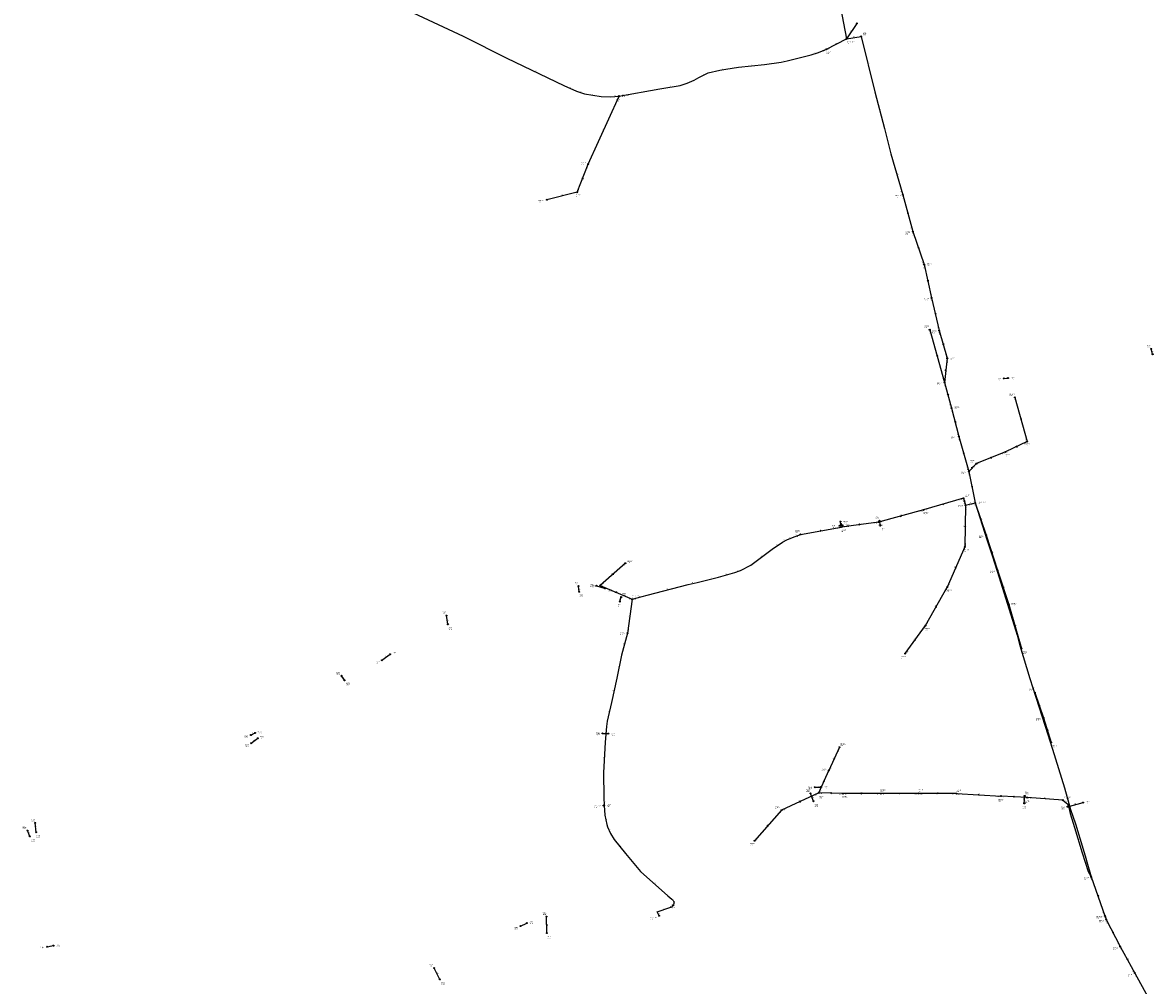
# Model space of a CAD drawing. Header units: metres. Extents: x 179992 to 198392, y 351761 to 369438.
# Tile 160 of 194: x 190141 to 191960, y 364565 to 366114. Entities that reach past the tile are written whole.
import ezdxf

# ---------------------------------------------------------------- set-up
doc = ezdxf.new("R2010")
doc.units = ezdxf.units.M

msp = doc.modelspace()

# ---------------------------------------------------------------- linework, layer by layer
at = {"layer": 'B-WE-RI-DRAINAGE-DRAIN_BETON', "linetype": 'Continuous'}
msp.add_lwpolyline([(190941.732, 364660.619), (190951.939, 364665.551)], dxfattribs=at)
at = {"layer": 'B-WE-RI-DRAINAGE-DRAIN_BETON_300', "linetype": 'Continuous'}
for points in [[(191719.285, 365541.569), (191726.074, 365542.119)], [(191036.379, 365198.314), (191035.205, 365207.488)], [(191064.122, 365207.928), (191077.921, 365203.671)], [(191101.48, 365182.681), (191104.049, 365189.947)], [(190508.15, 364967.991), (190514.916, 364971.431)], [(190508.609, 364954.803), (190519.277, 364962.811)], [(191074.031, 364970.517), (191082.976, 364970.173)], [(190162.734, 364811.556), (190161.358, 364826.578)]]:
    msp.add_lwpolyline(points, dxfattribs=at)
at = {"layer": 'B-WE-RI-DRAINAGE-DRAIN_BETON_500', "linetype": 'Continuous'}
for points in [[(190825.185, 365146.019), (190822.662, 365160.009)], [(190719.008, 365088.283), (190732.219, 365097.824)], [(190658.763, 365055.945), (190653.717, 365063.399)], [(191415.14, 364883.977), (191425.258, 364884.366)], [(191413.42, 364861.386), (191408.604, 364874.115)], [(191752.336, 364858.099), (191752.909, 364870.026)], [(190152.757, 364804.789), (190148.629, 364814.308)], [(190984.393, 364649.496), (190983.475, 364675.986)], [(190180.458, 364627.448), (190190.612, 364629.215)], [(190812.336, 364574.917), (190803.047, 364593.15)]]:
    msp.add_lwpolyline(points, dxfattribs=at)
at = {"layer": 'B-WE-RI-DRAINAGE-DRAIN_BETON_700', "linetype": 'Continuous'}
msp.add_lwpolyline([(191822.054, 364852.757), (191846.825, 364859.293)], dxfattribs=at)
at = {"layer": 'B-WE-RI-DRAINAGE-DRAIN_PVC_200', "linetype": 'Continuous'}
for points in [[(191958.763, 365580.446), (191956.469, 365588.932)], [(191520.866, 365305.179), (191519.489, 365312.633)]]:
    msp.add_lwpolyline(points, dxfattribs=at)
at = {"layer": 'B-WE-RI-DRAINAGE-DRAIN_PVC_315', "linetype": 'Continuous'}
msp.add_lwpolyline([(191454.799, 365304.517), (191459.75, 365305.22)], dxfattribs=at)
at = {"layer": 'B-WE-RI-DRAINAGE-RIOOLPUT_INSPECTIEPUT'}
for centre in [(191956.47, 365588.93), (191958.76, 365580.45), (191719.29, 365541.57), (191726.07, 365542.12), (191519.49, 365312.63), (191520.87, 365305.18), (191064.12, 365207.93), (191035.2, 365207.49), (191036.38, 365198.31), (191077.92, 365203.67), (191104.05, 365189.95), (191101.48, 365182.68), (190822.66, 365160.01), (190825.18, 365146.02), (190719.01, 365088.28), (190732.22, 365097.82), (190653.72, 365063.4), (190658.76, 365055.95), (190514.92, 364971.43), (190508.15, 364967.99), (190508.61, 364954.8), (190519.28, 364962.81), (191074.03, 364970.52), (191082.98, 364970.17), (191415.14, 364883.98), (191425.26, 364884.37), (191408.6, 364874.11), (191752.91, 364870.03), (191413.42, 364861.39), (191752.34, 364858.1), (191822.05, 364852.76), (191846.83, 364859.29), (190161.36, 364826.58), (190148.63, 364814.31), (190162.73, 364811.56), (190152.76, 364804.79), (190951.94, 364665.55), (190983.48, 364675.99), (190941.73, 364660.62), (190984.39, 364649.5), (190180.46, 364627.45), (190190.61, 364629.22), (190803.05, 364593.15), (190812.34, 364574.92)]:
    msp.add_circle(centre, 0.8, dxfattribs=at)
at = {"layer": 'B-WE-RI-PERSLEIDING-POMPPUT'}
for centre in [(191814.25, 364863.29), (191075.55, 364854.62), (191164.72, 364677.4)]:
    msp.add_circle(centre, 0.8, dxfattribs=at)
at = {"layer": 'B-WE-RI-PERSLEIDING-RIOOLPUT_INSPECTIEPUT'}
for centre in [(191489.96, 366091.5), (191433.99, 366070.83), (191100.19, 365995.53), (191557.11, 365836.76), (191113.97, 365131.7), (191076.69, 364854.8), (191860.07, 364739.79), (191187.23, 364693.92)]:
    msp.add_circle(centre, 0.8, dxfattribs=at)
at = {"layer": 'B-WE-RI-PERSLEIDING_PE_110', "linetype": 'Continuous'}
msp.add_lwpolyline([(191457.6, 365302.39), (191456.424, 365311.344)], dxfattribs=at)
at = {"layer": 'B-WE-RI-PERSLEIDING_PP_75', "linetype": 'Continuous'}
for points in [[(190729.1, 366148.04), (190849.706, 366091.692), (190919.856, 366056.446), (191011.565, 366012.645), (191031.754, 366003.405), (191044.758, 365998.957), (191071.449, 365994.85), (191087.19, 365994.508), (191100.19, 365995.53)], [(191100.19, 365995.53), (191165.895, 366007.169), (191198.745, 366012.645), (191210.038, 366016.409), (191220.988, 366021.199), (191228.516, 366025.306), (191243.573, 366032.834), (191262.394, 366037.283), (191271.975, 366038.651), (191292.507, 366042.073), (191334.597, 366046.18), (191360.946, 366049.944), (191370.87, 366051.997), (191409.538, 366061.921), (191421.514, 366065.685), (191433.99, 366070.83)], [(191100.722, 365995.276), (191100.19, 365995.53)], [(191121.66, 365186.21), (191145.577, 365192.828), (191211.621, 365209.938), (191226.019, 365213.454), (191241.049, 365217.124), (191260.212, 365221.915), (191286.904, 365229.101), (191295.801, 365232.523), (191312.568, 365241.078), (191346.788, 365267.085), (191363.213, 365278.377), (191370.057, 365282.141), (191379.296, 365285.906), (191392.35, 365290.55)], [(191113.97, 365131.7), (191104.602, 365096.368), (191096.903, 365059.219), (191088.048, 365020.337), (191081.504, 364990.117), (191080.349, 364981.84), (191078.232, 364956.624), (191075.344, 364906.963), (191075.922, 364867.312), (191076.69, 364854.8)], [(191814.25, 364863.29), (191822.031, 364857.316), (191824.148, 364852.696), (191824.148, 364851.541), (191826.265, 364841.532), (191833.195, 364819.011), (191845.321, 364778.397), (191854.946, 364748.562), (191860.07, 364739.79)], [(191075.55, 364854.62), (191076.69, 364854.8)], [(191076.69, 364854.8), (191077.412, 364838.94), (191080.579, 364824.16), (191081.675, 364820.493), (191086.764, 364809.341), (191092.719, 364800.137), (191110.584, 364777.4), (191135.054, 364748.491), (191179.121, 364709.513), (191185.292, 364704.208), (191187.458, 364701.609), (191188.324, 364699.444), (191188.649, 364698.361), (191188.649, 364697.062), (191188.216, 364695.113), (191187.783, 364694.247), (191187.23, 364693.92)], [(191164.72, 364677.4), (191161.905, 364683.744), (191182.152, 364690.457), (191185.184, 364691.865), (191187.23, 364693.92)]]:
    msp.add_lwpolyline(points, dxfattribs=at)
at = {"layer": 'B-WE-RI-PERSLEIDING_PP_90', "linetype": 'Continuous'}
for points in [[(191466.25, 366087.5), (191489.96, 366091.5)], [(191489.96, 366091.5), (191511.863, 366002.532), (191527.376, 365943.675), (191537.87, 365902.611), (191557.11, 365836.76)], [(191673.44, 365341.3), (191692.681, 365280.59), (191701.15, 365254.989), (191712.122, 365221.112), (191738.3, 365137.381), (191740.995, 365128.527), (191745.229, 365111.973), (191761.398, 365058.655), (191770.83, 365028.82), (191786.036, 364982.046), (191797.778, 364945.474), (191816.834, 364882.916), (191826.458, 364848.269), (191834.542, 364824.978), (191850.133, 364773.777), (191853.791, 364760.111), (191860.07, 364739.79)]]:
    msp.add_lwpolyline(points, dxfattribs=at)
at = {"layer": 'B-WE-RI-PERSLEIDING_STROMINGSRICHTING'}
msp.add_lwpolyline([(191457.58, 365308.52), (191457.01, 365306.87), (191456.04, 365308.31)], dxfattribs=at)
at = {"layer": 'B-WE-RI-RIOOLPUT_INSPECTIEPUT'}
for centre in [(191454.8, 365304.52), (191456.42, 365311.34), (191459.75, 365305.22)]:
    msp.add_circle(centre, 0.8, dxfattribs=at)
at = {"layer": 'B-WE-RI-VWA-POMPPUT'}
for centre in [(191466.25, 366087.5), (191100.72, 365995.28), (191673.44, 365341.3), (191121.66, 365186.21)]:
    msp.add_circle(centre, 0.8, dxfattribs=at)
at = {"layer": 'B-WE-RI-VWA-RIOOLLEIDING', "linetype": 'Continuous'}
for points in [[(191454.29, 366149.21), (191466.25, 366087.5)], [(191482.85, 366112.33), (191466.25, 366087.5)], [(191433.99, 366070.83), (191466.25, 366087.5)], [(191050.9, 365886.08), (191100.722, 365995.276)], [(191033.05, 365840.9), (191050.9, 365886.08)], [(191033.05, 365840.9), (190984.28, 365828.77)], [(191557.11, 365836.76), (191572.87, 365777.69)], [(191572.87, 365777.69), (191591.1, 365724.43)], [(191591.1, 365724.43), (191603, 365671)], [(191603, 365671), (191615.42, 365618.42)], [(191600.09, 365619.76), (191623.7, 365535.03)], [(191615.42, 365618.42), (191628.29, 365573.81)], [(191628.29, 365573.81), (191623.7, 365535.03)], [(191623.7, 365535.03), (191635.43, 365493.86)], [(191737.24, 365510.81), (191756.92, 365439.9)], [(191635.43, 365493.86), (191646.76, 365448.2)], [(191646.76, 365448.2), (191662.92, 365391.98)], [(191756.92, 365439.9), (191722.28, 365423.37)], [(191722.28, 365423.37), (191675.19, 365404.39)], [(191662.92, 365391.98), (191675.19, 365404.39)], [(191662.92, 365391.98), (191673.44, 365341.3)], [(191654.31, 365348.78), (191590.38, 365329.91)], [(191654.31, 365348.78), (191657.73, 365337.47)], [(191657.73, 365337.47), (191656.42, 365270.52)], [(191657.73, 365337.47), (191673.44, 365341.3)], [(191673.44, 365341.3), (191691.15, 365289.43)], [(191590.38, 365329.91), (191517.75, 365310.35)], [(191392.35, 365290.55), (191457.6, 365302.39)], [(191517.75, 365310.35), (191457.6, 365302.39)], [(191691.15, 365289.43), (191709, 365233)], [(191656.42, 365270.52), (191628.16, 365205.65)], [(191110.55, 365244.17), (191070.01, 365208.41)], [(191709, 365233), (191727.43, 365177.91)], [(191070.01, 365208.41), (191121.66, 365186.21)], [(191593.3, 365144.06), (191628.16, 365205.65)], [(191121.66, 365186.21), (191113.97, 365131.7)], [(191727.43, 365177.91), (191748, 365107)], [(191560.71, 365098.88), (191593.3, 365144.06)], [(191769.22, 365036.35), (191782.96, 364995.75)], [(191782.96, 364995.75), (191795.3, 364956.1)], [(191454.83, 364948.23), (191438, 364911)], [(191421.57, 364874.85), (191438, 364911)], [(191421.57, 364874.85), (191361.59, 364846.99)], [(191460.24, 364873.69), (191421.57, 364874.85)], [(191521.3, 364873.83), (191460.24, 364873.69)], [(191582.01, 364874.1), (191521.3, 364873.83)], [(191643.06, 364873.74), (191582.01, 364874.1)], [(191643.06, 364873.74), (191714.84, 364869.68)], [(191756.93, 364867.44), (191714.84, 364869.68)], [(191814.25, 364863.29), (191756.93, 364867.44)], [(191361.59, 364846.99), (191318.33, 364797.93)], [(191860.07, 364739.79), (191881.819, 364677.359)], [(191881.819, 364677.359), (191883.93, 364671.3)], [(191883.93, 364671.3), (191906.57, 364627.72)], [(191906.57, 364627.72), (191930.17, 364585.2)], [(191930.17, 364585.2), (191957.01, 364536.06)]]:
    msp.add_lwpolyline(points, dxfattribs=at)
at = {"layer": 'B-WE-RI-VWA-RIOOLPUT_INSPECTIEPUT'}
for centre in [(191482.85, 366112.33), (191050.9, 365886.08), (190984.28, 365828.77), (191033.05, 365840.9), (191572.87, 365777.69), (191591.1, 365724.43), (191603, 365671), (191600.09, 365619.76), (191615.42, 365618.42), (191628.29, 365573.81), (191623.7, 365535.03), (191737.24, 365510.81), (191635.43, 365493.86), (191646.76, 365448.2), (191756.92, 365439.9), (191722.28, 365423.37), (191662.92, 365391.98), (191675.19, 365404.39), (191654.31, 365348.78), (191657.73, 365337.47), (191590.38, 365329.91), (191457.6, 365302.39), (191517.75, 365310.35), (191392.35, 365290.55), (191691.15, 365289.43), (191656.42, 365270.52), (191110.55, 365244.17), (191709, 365233), (191070.01, 365208.41), (191628.16, 365205.65), (191727.43, 365177.91), (191593.3, 365144.06), (191560.71, 365098.88), (191748, 365107), (191769.22, 365036.35), (191782.96, 364995.75), (191795.3, 364956.1), (191454.83, 364948.23), (191438, 364911), (191421.57, 364874.85), (191460.24, 364873.69), (191521.3, 364873.83), (191582.01, 364874.1), (191643.06, 364873.74), (191714.84, 364869.68), (191756.93, 364867.44), (191361.59, 364846.99), (191318.33, 364797.93), (191881.82, 364677.36), (191883.93, 364671.3), (191906.57, 364627.72), (191930.17, 364585.2)]:
    msp.add_circle(centre, 0.8, dxfattribs=at)
at = {"layer": 'B-WE-RI-VWA_STROMINGSRICHTING'}
for points in [[(191040.78, 365862.42), (191041.97, 365863.49), (191042.12, 365861.89)], [(191566.06, 365806.02), (191564.99, 365807.22), (191564.67, 365805.65)], [(191582.2, 365752.66), (191581.98, 365751.06), (191580.84, 365752.19)], [(191597.44, 365699.28), (191597.05, 365697.71), (191596.03, 365698.96)], [(191609.58, 365646.28), (191609.21, 365644.71), (191608.18, 365645.95)], [(191622.15, 365597.7), (191621.86, 365596.11), (191620.76, 365597.3)], [(191612.2, 365578.98), (191611.9, 365577.4), (191610.81, 365578.59)], [(191625.45, 365555.93), (191625.99, 365554.42), (191626.88, 365555.77)], [(191629.86, 365516.03), (191629.57, 365514.45), (191628.48, 365515.63)], [(191641.45, 365472.6), (191641.1, 365471.03), (191640.05, 365472.25)], [(191747.39, 365476.94), (191747.08, 365475.35), (191746, 365476.55)], [(191740.59, 365432.9), (191739.6, 365431.64), (191741.21, 365431.61)], [(191655.13, 365421.67), (191654.84, 365420.09), (191653.75, 365421.28)], [(191699.8, 365415.09), (191698.73, 365413.88), (191700.34, 365413.75)], [(191667.53, 365397.67), (191669.05, 365398.18), (191668.55, 365396.65)], [(191668.59, 365368.2), (191668.18, 365366.64), (191667.18, 365367.9)], [(191620.76, 365339.63), (191622.35, 365339.34), (191621.17, 365338.25)], [(191656.29, 365344.71), (191656.02, 365343.12), (191654.91, 365344.29)], [(191552.49, 365320.45), (191554.07, 365320.13), (191552.86, 365319.06)], [(191486.15, 365306.89), (191487.67, 365306.37), (191486.34, 365305.47)], [(191656.33, 365302.57), (191657.08, 365303.99), (191657.77, 365302.54)], [(191423.43, 365296.92), (191424.98, 365296.47), (191423.69, 365295.5)], [(191700.33, 365262.81), (191700.08, 365261.21), (191698.95, 365262.37)], [(191090.88, 365227.78), (191090.28, 365226.29), (191091.84, 365226.7)], [(191641.05, 365237.05), (191642.29, 365238.09), (191642.37, 365236.48)], [(191094.8, 365198.54), (191095.84, 365197.31), (191094.23, 365197.22)], [(191719.35, 365204.32), (191718.21, 365205.45), (191717.99, 365203.86)], [(191609.39, 365173.96), (191610.73, 365174.85), (191610.65, 365173.25)], [(191738.01, 365144.04), (191737.71, 365142.45), (191736.62, 365143.64)], [(191575.58, 365120.72), (191577.01, 365121.47), (191576.75, 365119.88)], [(191777.23, 365014.92), (191776.09, 365016.05), (191775.87, 365014.46)], [(191790.25, 364974.76), (191789.13, 364975.92), (191788.87, 364974.34)], [(191446.35, 364931.22), (191446.41, 364929.61), (191447.66, 364930.63)], [(191429.73, 364894.53), (191429.79, 364892.92), (191431.04, 364893.94)], [(191442.37, 364874.95), (191440.9, 364874.27), (191442.32, 364873.51)], [(191489.33, 364874.48), (191490.77, 364873.76), (191489.33, 364873.04)], [(191550.21, 364874.68), (191551.65, 364873.96), (191550.22, 364873.24)], [(191611.1, 364874.65), (191612.54, 364873.92), (191611.09, 364873.21)], [(191677.55, 364872.51), (191678.95, 364871.71), (191677.47, 364871.07)], [(191734.49, 364869.36), (191735.89, 364868.56), (191734.41, 364867.92)], [(191389.97, 364860.97), (191391.58, 364860.92), (191390.58, 364859.66)], [(191338.47, 364821.86), (191339.96, 364822.46), (191339.55, 364820.9)], [(191871.15, 364710.17), (191870.94, 364708.57), (191869.79, 364709.7)], [(191883.1, 364676.06), (191882.87, 364674.33), (191881.62, 364675.55)], [(191895.23, 364651.12), (191895.25, 364649.51), (191893.95, 364650.46)], [(191918.3, 364608.07), (191918.37, 364606.46), (191917.04, 364607.37)]]:
    msp.add_lwpolyline(points, dxfattribs=at)

# ---------------------------------------------------------------- texts
at = {"layer": 'B-WE-RI-DRAINAGE_AFM'}
for s, rotation, p in [('200', -74.87, (191957.96, 365586.39)), ('300', 4.63, (191721.05, 365542.5)), ('315', 8.08, (191455.62, 365305.43)), ('200', -79.53, (191520.66, 365310.58)), ('300', -82.71, (191036.37, 365204.57)), ('300', -17.15, (191069.76, 365207.03)), ('300', 70.53, (191101.51, 365185.1)), ('500', -79.78, (190824.41, 365154.67)), ('500', 35.84, (190723.89, 365092.79)), ('500', -55.9, (190656.01, 365061.41)), ('300', 26.95, (190509.79, 364969.7)), ('300', -2.2, (191076.97, 364971.19)), ('300', 36.89, (190512.22, 364958.5)), ('500', 2.2, (191418.61, 364884.87)), ('500', -69.28, (191411.2, 364869.49)), ('500', 87.25, (191751.77, 364862.54)), ('700', 14.78, (191832.72, 364856.38)), ('500', -66.56, (190150.78, 364811.31)), ('300', -84.77, (190162.68, 364820.7)), ('500', -88.02, (190984.67, 364664.34)), ('500', 9.87, (190183.87, 364628.83)), ('500', -63, (190807.68, 364585.76))]:
    msp.add_text(s, height=1.3, rotation=rotation, dxfattribs=at).set_placement(p)
at = {"layer": 'B-WE-RI-DRAINAGE_PUTDEKSELNIVEAU'}
for p in [(191949.39, 365591.51), (191708.74, 365538.29), (191730.86, 365539.51), (191512.81, 365315.3), (191521.7, 365296.61), (191028.78, 365210.2), (191036.96, 365189.71), (191053.77, 365206.39), (191082.49, 365199.25), (191105.69, 365192.42), (191096.96, 365174.33), (190815.99, 365162.68), (190826.02, 365137.45), (190709.32, 365082.59), (190736.15, 365097.64), (190645.2, 365065.29), (190661.45, 365048.13), (190498.08, 364962.95), (190519.23, 364970.6), (190523.16, 364962.69), (191063.47, 364967.74), (191087.77, 364966.98), (190498.97, 364949.04), (191404.58, 364880.87), (191430.06, 364881.59), (191401.12, 364876.56), (191753.16, 364872.78), (191415.06, 364853.04), (191749.2, 364849.47), (191811.64, 364848.66), (191851.48, 364857.51), (190155.1, 364829.31), (190140.92, 364816.65), (190154.63, 364796.53), (190163.15, 364802.93), (190956.29, 364664.64), (190977.55, 364678.74), (190931.62, 364655.65), (190195.35, 364627.03), (190984.48, 364640.86), (190169.96, 364623.76), (190795.11, 364595.39), (190814.44, 364566.76)]:
    msp.add_text('-999.99', height=1.2, dxfattribs=at).set_placement(p)
at = {"layer": 'B-WE-RI-DRAINAGE_PUTNUMMER'}
for s, p in [('732A', (191949.39, 365593.55)), ('733B', (191708.74, 365540.33)), ('733A', (191730.86, 365541.55)), ('796A', (191512.81, 365317.34)), ('796B', (191521.7, 365298.65)), ('787A', (191028.78, 365212.24)), ('786B', (191053.77, 365208.43)), ('787B', (191036.96, 365191.75)), ('786A', (191082.49, 365201.29)), ('785A', (191105.69, 365194.46)), ('785B', (191096.96, 365176.37)), ('784A', (190815.99, 365164.72)), ('784B', (190826.02, 365139.49)), ('797A', (190736.15, 365099.68)), ('797B', (190709.32, 365084.63)), ('805A', (190645.2, 365067.33)), ('805B', (190661.45, 365050.17)), ('811A', (190519.23, 364972.64)), ('811B', (190498.08, 364964.99)), ('806A', (190523.16, 364964.73)), ('793B', (191063.47, 364969.78)), ('793A', (191087.77, 364969.02)), ('806B', (190498.97, 364951.08)), ('791B', (191404.58, 364882.91)), ('791A', (191430.06, 364883.63)), ('792A', (191401.12, 364878.6)), ('790A', (191753.16, 364874.82)), ('792B', (191415.06, 364855.08)), ('790B', (191749.2, 364851.51)), ('789B', (191811.64, 364850.7)), ('789A', (191851.48, 364859.55)), ('813A', (190155.1, 364831.35)), ('812A', (190140.92, 364818.69)), ('812B', (190154.63, 364798.57)), ('813B', (190163.15, 364804.97)), ('799A', (190977.55, 364680.78)), ('798A', (190956.29, 364666.68)), ('798B', (190931.62, 364657.69)), ('799B', (190984.48, 364642.9)), ('906B', (190169.96, 364625.8)), ('906A', (190195.35, 364629.07)), ('804A', (190795.11, 364597.43)), ('804B', (190814.44, 364568.8))]:
    msp.add_text(s, height=1.8, dxfattribs=at).set_placement(p)
at = {"layer": 'B-WE-RI-PERSLEIDING_AFM'}
for s, rotation, p in [('90', 9.58, (191476.95, 366090.08)), ('75', -26.68, (190884.21, 366075.23)), ('75', 17.45, (191414.31, 366064.24)), ('75', 5.57, (191312.44, 366044.81)), ('75', 11.69, (191364.73, 366051.51)), ('90', -76.17, (191501.41, 366048.22)), ('75', -25.53, (190965.1, 366035.67)), ('75', 26.56, (191234.76, 366029.29)), ('75', 8.13, (191266.05, 366038.58)), ('75', -24.59, (191021.03, 366009.18)), ('75', 9.46, (191181.15, 366010.52)), ('75', 23.63, (191214.25, 366019.12)), ('75', -18.88, (191037.52, 366002.27)), ('75', -8.75, (191057.2, 365997.83)), ('75', -1.24, (191078.28, 365995.5)), ('75', 4.5, (191092.6, 365995.72)), ('90', -75.23, (191520.11, 365974.29)), ('90', -75.66, (191533.13, 365924.35)), ('90', -73.71, (191547.94, 365870.91)), ('110', -82.52, (191457.59, 365308.51)), ('75', 28.81, (191365.36, 365280.43)), ('75', 22.17, (191373.41, 365284.35)), ('75', 19.58, (191384.58, 365288.61)), ('75', 34.51, (191353.7, 365272.77)), ('90', -71.7, (191697.33, 365269.03)), ('75', 37.23, (191328.37, 365254.09)), ('75', 15.07, (191272.36, 365225.97)), ('75', 21.04, (191290.11, 365231.17)), ('75', 27.03, (191302.91, 365237.04)), ('75', 13.72, (191217.61, 365212.2)), ('75', 13.72, (191232.33, 365215.79)), ('75', 14.04, (191249.42, 365220.04)), ('75', 15.47, (191132.42, 365190)), ('75', 14.52, (191177.4, 365201.88)), ('90', -72.64, (191725.65, 365180.48)), ('90', -75.65, (191743.62, 365121.44)), ('75', 75.15, (191108.26, 365113.23)), ('75', 78.29, (191099.77, 365076.91)), ('90', -72.46, (191766.54, 365044.99)), ('75', 77.17, (191091.47, 365038.95)), ('75', 77.78, (191083.8, 365004.35)), ('75', 82.06, (191080.01, 364985.05)), ('75', 85.2, (191078.43, 364968.25)), ('90', -72.2, (191792.34, 364964.99)), ('75', 86.67, (191075.94, 364930.8)), ('75', -89.16, (191076.4, 364888.17)), ('90', -74.48, (191822.11, 364866.8)), ('75', 8.97, (191074.97, 364855.33)), ('75', -86.49, (191077.03, 364862.14)), ('75', -37.52, (191817.79, 364861.56)), ('75', 90, (191823.36, 364851.09)), ('75', -65.38, (191823.37, 364856.26)), ('75', -78.06, (191825.75, 364847.72)), ('75', -77.91, (191079.54, 364832.76)), ('75', -72.9, (191830.17, 364831.51)), ('75', -65.47, (191084.49, 364816.17)), ('75', -51.84, (191101.63, 364790.08)), ('75', -73.38, (191839.72, 364799.94)), ('90', -73.06, (191842.79, 364800.6)), ('75', -72.12, (191850.57, 364764.71)), ('90', -72.83, (191857.37, 364751.17)), ('75', -59.71, (191857.66, 364745.49)), ('75', -41.49, (191156.83, 364730.27)), ('75', -50.19, (191186.3, 364704.22)), ('75', -73.3, (191188.93, 364700.13)), ('75', -66.07, (191163.6, 364681.82)), ('75', 18.34, (191170.8, 364687.52)), ('75', 24.91, (191182.41, 364691.43)), ('75', 45.13, (191184.92, 364692.71)), ('75', 77.47, (191187.46, 364695.26))]:
    msp.add_text(s, height=1.3, rotation=rotation, dxfattribs=at).set_placement(p)
at = {"layer": 'B-WE-RI-PERSLEIDING_BOB'}
for s, rotation, p in [('28.22', 22.41, (191428.39, 366066.57)), ('27.76', -73.71, (191553.48, 365842.78)), ('26.21', -72.41, (191672.33, 365338.85)), ('26.99', 19.58, (191386.55, 365286.57)), ('26.99', 15.47, (191124.07, 365185.01)), ('27.17', 75.15, (191113.97, 365124.67)), ('27.52', -59.71, (191855.09, 364744.75)), ('27.52', -72.83, (191856.34, 364745.76))]:
    msp.add_text(s, height=1.2, rotation=rotation, dxfattribs=at).set_placement(p)
at = {"layer": 'B-WE-RI-PERSLEIDING_PUTDEKSELNIVEAU'}
for s, p in [('999.00', (191492.57, 366093.49)), ('29.18', (191433.41, 366063.13)), ('999.00', (191095.36, 365987.3)), ('29.43', (191545.25, 365832.66)), ('28.48', (191102.03, 365129.51)), ('28.43', (191817.14, 364865.08)), ('28.60', (191060.72, 364851.01)), ('28.60', (191081.37, 364852.94)), ('28.47', (191848.36, 364735.21)), ('999.00', (191183.9, 364687.53)), ('28.15', (191150.76, 364671.64))]:
    msp.add_text(s, height=1.2, dxfattribs=at).set_placement(p)
at = {"layer": 'B-WE-RI-PERSLEIDING_PUTNUMMER'}
for s, p in [('6681', (191492.57, 366095.53)), ('BR890', (191433.41, 366065.17)), ('6678', (191095.36, 365989.34)), ('BR779', (191545.25, 365834.7)), ('BR815', (191102.03, 365131.55)), ('G16_16A', (191817.14, 364867.12)), ('G16_18A', (191060.72, 364853.05)), ('6680', (191081.37, 364854.98)), ('BR768', (191848.36, 364737.25)), ('6679', (191183.9, 364689.57)), ('G16_19A', (191150.76, 364673.68))]:
    msp.add_text(s, height=1.8, dxfattribs=at).set_placement(p)
at = {"layer": 'B-WE-RI-VWA_AFM'}
for s, rotation, p in [('200', 56.24, (191473.04, 366099.06)), ('200', 27.33, (191448.38, 366079.13)), ('200', 65.47, (191074.46, 365939.61)), ('200', 68.44, (191040.67, 365862.35)), ('200', 13.97, (191006.97, 365835.23)), ('160', -75.06, (191565.33, 365808.92)), ('200', -71.1, (191582.22, 365752.78)), ('200', -77.44, (191597.46, 365699.42)), ('200', -76.71, (191609.6, 365646.43)), ('200', -73.91, (191622.17, 365597.84)), ('200', -74.43, (191612.22, 365579.12)), ('200', 83.25, (191625.04, 365552.94)), ('200', -74.1, (191629.89, 365516.15)), ('200', -76.06, (191641.48, 365472.72)), ('200', -74.49, (191747.41, 365477.05)), ('200', 25.51, (191737.85, 365431.67)), ('200', -73.96, (191655.16, 365421.81)), ('200', 21.95, (191696.99, 365414)), ('200', 45.33, (191667.41, 365397.64)), ('200', -78.27, (191668.64, 365368.31)), ('200', 16.44, (191620.62, 365339.65)), ('200', -73.18, (191656.31, 365344.85)), ('200', 13.7, (191663.88, 365339.76)), ('200', 15.07, (191552.36, 365320.47)), ('200', 7.54, (191486.02, 365306.93)), ('200', 88.88, (191656.27, 365302.45)), ('200', -71.15, (191682.54, 365317.1)), ('200', 10.28, (191423.3, 365296.95)), ('200', -72.45, (191700.35, 365262.95)), ('200', 41.42, (191088.59, 365225.83)), ('200', 66.46, (191640.96, 365236.97)), ('200', -23.26, (191094.7, 365198.65)), ('200', -71.5, (191718.46, 365207.18)), ('200', 60.49, (191609.29, 365173.88)), ('200', 81.97, (191116.82, 365157.55)), ('200', -73.82, (191738.03, 365144.19)), ('200', 54.2, (191575.46, 365120.68)), ('200', -71.3, (191776.33, 365017.78)), ('200', -72.71, (191789.4, 364977.67)), ('200', 65.67, (191445.07, 364928.54)), ('200', 65.56, (191428.43, 364891.85)), ('200', 24.91, (191389.83, 364860.96)), ('200', -1.72, (191439.37, 364875.09)), ('200', 0.13, (191489.2, 364874.53)), ('200', 0.25, (191550.09, 364874.75)), ('200', -0.34, (191610.97, 364874.69)), ('200', -3.24, (191677.43, 364872.59)), ('200', -3.05, (191734.37, 364869.44)), ('200', -4.14, (191784.09, 364866.28)), ('200', 48.59, (191338.34, 364821.83)), ('200', -70.79, (191871.16, 364710.29)), ('200', -70.79, (191883.1, 364676.07)), ('200', -62.55, (191895.22, 364651.23)), ('200', -60.97, (191918.31, 364608.22))]:
    msp.add_text(s, height=1.3, rotation=rotation, dxfattribs=at).set_placement(p)
at = {"layer": 'B-WE-RI-VWA_BOB'}
for s, rotation, p in [('28.22', 27.33, (191436.59, 366070.15)), ('28.37', 68.44, (191050.08, 365879.09)), ('28.44', 68.44, (191035.46, 365842.1)), ('27.76', -75.06, (191555.89, 365834.36)), ('29.16', -75.06, (191569.38, 365783.8)), ('29.16', -71.1, (191571.81, 365775.21)), ('27.46', -71.1, (191587.19, 365730.28)), ('27.46', -77.44, (191589.78, 365722.09)), ('27.45', -77.44, (191599.76, 365677.25)), ('27.45', -76.71, (191601.71, 365668.64)), ('27.56', -74.43, (191598.89, 365617.35)), ('27.43', -76.71, (191612.1, 365624.62)), ('27.43', -73.91, (191614.24, 365616)), ('27.42', -73.91, (191624.68, 365579.84)), ('27.42', 83.25, (191629.28, 365566.85)), ('27.39', -74.43, (191620.14, 365541.1)), ('27.39', 83.25, (191625.72, 365536.8)), ('27.39', -74.1, (191622.52, 365532.61)), ('27.32', -74.1, (191631.84, 365499.91)), ('27.54', -74.49, (191736.04, 365508.4)), ('27.32', -76.06, (191634.16, 365491.49)), ('27.30', -76.06, (191643.38, 365454.37)), ('27.30', -73.96, (191645.58, 365445.78)), ('27.28', -74.49, (191753.37, 365445.97)), ('27.99', 25.51, (191751.56, 365435.35)), ('27.77', 21.95, (191716.65, 365419.16)), ('27.16', 25.51, (191724.86, 365422.61)), ('27.15', -73.96, (191659.31, 365398.02)), ('28.84', 45.33, (191665.61, 365392.14)), ('27.12', 45.33, (191671.69, 365398.29)), ('27.12', 21.95, (191677.72, 365403.47)), ('27.15', -78.27, (191661.56, 365389.66)), ('27.20', 16.44, (191648.3, 365345.13)), ('27.20', -73.18, (191653.17, 365346.34)), ('27.18', -73.18, (191654.04, 365343.46)), ('27.11', 13.7, (191660.1, 365336.19)), ('27.11', 13.7, (191667.26, 365337.94)), ('27.00', -78.27, (191670.3, 365347.59)), ('26.21', -71.15, (191672.38, 365338.83)), ('27.36', 15.07, (191584.28, 365326.4)), ('27.36', 16.44, (191592.81, 365328.75)), ('27.11', 88.88, (191659.4, 365330.64)), ('27.63', 10.28, (191451.23, 365299.4)), ('27.63', 7.54, (191459.82, 365300.87)), ('27.49', 7.54, (191511.24, 365307.67)), ('27.49', 15.07, (191520.15, 365309.13)), ('27.76', 10.28, (191394.64, 365289.14)), ('28.52', -72.45, (191690.04, 365286.98)), ('27.23', 66.46, (191655.35, 365263.57)), ('27.23', 88.88, (191658.26, 365272.48)), ('27.30', 41.42, (191106.64, 365238.32)), ('0.00', -72.45, (191705.52, 365238.03)), ('0.00', -71.5, (191707.93, 365230.53)), ('27.14', 41.42, (191072.7, 365208.38)), ('27.35', 66.46, (191630.61, 365206.76)), ('27.14', -23.26, (191071.14, 365205.97)), ('27.35', 60.49, (191626.38, 365198.85)), ('26.99', -23.26, (191114.7, 365187.24)), ('28.54', -71.5, (191723.57, 365183.79)), ('28.54', -73.82, (191726.26, 365175.49)), ('27.17', 81.97, (191116.03, 365133.43)), ('27.51', 54.2, (191590.78, 365137.49)), ('27.51', 60.49, (191595.85, 365144.91)), ('27.63', 54.2, (191563.34, 365099.45)), ('0.00', -73.82, (191744.64, 365112.11)), ('26.90', -71.3, (191768.16, 365033.88)), ('26.99', -71.3, (191779.08, 365001.61)), ('26.99', -72.71, (191781.84, 364993.31)), ('28.27', -72.71, (191791.56, 364962.06)), ('27.11', 65.67, (191453.67, 364941.29)), ('27.00', 65.56, (191436.83, 364904.06)), ('27.00', 65.67, (191440.46, 364912.08)), ('26.82', 24.91, (191416.16, 364870.35)), ('26.83', 65.56, (191424.04, 364875.93)), ('26.80', -1.72, (191423.52, 364872.99)), ('26.81', -1.72, (191453.39, 364872.09)), ('26.81', 0.13, (191462.24, 364871.89)), ('26.61', 0.13, (191514.5, 364872.01)), ('26.61', 0.25, (191523.31, 364872.04)), ('26.47', 0.25, (191575.22, 364872.27)), ('26.46', -0.34, (191584, 364872.29)), ('26.33', -0.34, (191636.25, 364871.98)), ('26.43', -3.24, (191644.96, 364871.83)), ('26.28', -3.24, (191707.95, 364868.27)), ('26.28', -3.05, (191716.74, 364867.78)), ('26.16', -3.05, (191750.04, 364866)), ('26.16', -4.14, (191758.79, 364865.5)), ('26.99', 24.91, (191364.16, 364846.2)), ('26.99', 48.59, (191358.44, 364840.7)), ('27.11', 48.59, (191321, 364798.24)), ('27.52', -70.79, (191859.03, 364737.31)), ('27.34', -70.79, (191877.88, 364683.19)), ('27.35', -62.55, (191883.25, 364668.7)), ('27.31', -62.55, (191901.84, 364632.92)), ('27.31', -60.97, (191905.97, 364625.1)), ('27.21', -60.97, (191925.3, 364590.27)), ('27.21', -61.36, (191929.55, 364582.58))]:
    msp.add_text(s, height=1.2, rotation=rotation, dxfattribs=at).set_placement(p)
at = {"layer": 'B-WE-RI-VWA_PUTDEKSELNIVEAU'}
for s, p in [('29.36', (191467, 366079.82)), ('999.00', (191105.26, 365993.9)), ('29.85', (191039.31, 365885.09)), ('29.96', (191030.87, 365833.68)), ('999.00', (190970.96, 365824.75)), ('29.52', (191561.06, 365773.43)), ('29.46', (191595.74, 365722.73)), ('999.99', (191591.12, 365666.98)), ('29.29', (191591.57, 365622.33)), ('29.43', (191603.58, 365614.24)), ('29.28', (191633.08, 365571.2)), ('29.13', (191611.86, 365530.85)), ('29.02', (191728.72, 365513.38)), ('29.08', (191640.09, 365492.08)), ('28.97', (191634.92, 365444.02)), ('28.77', (191753.83, 365433.28)), ('28.55', (191722.11, 365415.63)), ('29.02', (191665.38, 365406.38)), ('28.96', (191651.06, 365387.88)), ('28.82', (191656.64, 365350.94)), ('28.79', (191678.08, 365339.6)), ('28.77', (191590.38, 365322.17)), ('28.65', (191645.77, 365333.95)), ('28.81', (191517.42, 365302.62)), ('28.97', (191383.91, 365293.15)), ('28.94', (191457.77, 365294.65)), ('28.52', (191679.38, 365285.01)), ('28.75', (191655.5, 365262.87)), ('28.85', (191114.17, 365244.38)), ('999.99', (191697.23, 365228.58)), ('28.51', (191058.07, 365204.72)), ('28.81', (191627.91, 365197.92)), ('28.21', (191121.83, 365188.97)), ('28.73', (191732.02, 365176.37)), ('28.85', (191593.05, 365136.33)), ('999.99', (191749.32, 365098.55)), ('28.68', (191554.29, 365091.16)), ('28.12', (191760.46, 365038.85)), ('28.09', (191771.19, 364991.33)), ('28.41', (191456.86, 364950.54)), ('28.27', (191796.7, 364947.67)), ('999.99', (191426.45, 364910.09)), ('28.68', (191422.49, 364866.3)), ('28.72', (191460.16, 364865.95)), ('28.71', (191521.3, 364876.59)), ('28.60', (191582.01, 364876.86)), ('28.52', (191643.23, 364876.5)), ('28.58', (191351.57, 364848.83)), ('28.41', (191710.91, 364861.05)), ('28.38', (191753, 364858.81)), ('27.93', (191311.52, 364790.52)), ('29.07', (191868.64, 364672.86)), ('29.07', (191872.31, 364666.48)), ('28.43', (191895.13, 364622.53)), ('28.33', (191918.77, 364579.93))]:
    msp.add_text(s, height=1.2, dxfattribs=at).set_placement(p)
at = {"layer": 'B-WE-RI-VWA_PUTNUMMER'}
for s, p in [('DG16_06A', (191467, 366081.86)), ('G07_09A', (191105.26, 365995.94)), ('BR926', (191039.31, 365887.13)), ('BR9271', (190970.96, 365826.79)), ('BR927', (191030.87, 365835.72)), ('BR778', (191561.06, 365775.47)), ('BR777', (191595.74, 365724.77)), ('BR776', (191591.12, 365669.02)), ('BR780', (191591.57, 365624.37)), ('BR775', (191603.58, 365616.28)), ('BR774', (191633.08, 365573.24)), ('BR773', (191611.86, 365532.89)), ('BR784', (191728.72, 365515.42)), ('BR772', (191640.09, 365494.12)), ('BR771', (191634.92, 365446.06)), ('BR783', (191753.83, 365435.32)), ('BR781', (191665.38, 365408.42)), ('BR782', (191722.11, 365417.67)), ('BR770', (191651.06, 365389.92)), ('BR786', (191656.64, 365352.98)), ('BR785', (191645.77, 365335.99)), ('DG16_05A', (191678.08, 365341.64)), ('BR787', (191590.38, 365324.21)), ('BR788', (191517.42, 365304.66)), ('BR790', (191383.91, 365295.19)), ('BR789', (191457.77, 365296.69)), ('BR807', (191679.38, 365287.05)), ('BR791', (191655.5, 365264.91)), ('BR817', (191114.17, 365246.42)), ('BR808', (191697.23, 365230.62)), ('BR816', (191058.07, 365206.76)), ('G16_17A', (191121.83, 365191.01)), ('BR792', (191627.91, 365199.96)), ('BR809', (191732.02, 365178.41)), ('BR793', (191593.05, 365138.37)), ('BR810', (191749.32, 365100.59)), ('BR794', (191554.29, 365093.2)), ('BR811', (191760.46, 365040.89)), ('BR812', (191771.19, 364993.37)), ('BR806', (191456.86, 364952.58)), ('BR813', (191796.7, 364949.71)), ('BR805', (191426.45, 364912.13)), ('BR802', (191422.49, 364868.34)), ('BR801', (191460.16, 364867.99)), ('BR800', (191521.3, 364878.63)), ('BR799', (191582.01, 364878.9)), ('BR798', (191643.23, 364878.54)), ('BR797', (191710.91, 364863.09)), ('BR803', (191351.57, 364850.87)), ('BR796', (191753, 364860.85)), ('BR804', (191311.52, 364792.56)), ('BR768A', (191868.64, 364674.9)), ('BR767', (191872.31, 364668.52)), ('BR766', (191895.13, 364624.57)), ('BR765', (191918.77, 364581.97))]:
    msp.add_text(s, height=1.8, dxfattribs=at).set_placement(p)
at = {"layer": 'B-WE-RI_PUTDEKSELNIVEAU'}
for p in [(191442.8, 365301.58), (191461.22, 365308.4), (191464.55, 365302.28)]:
    msp.add_text('-999.99', height=1.2, dxfattribs=at).set_placement(p)
at = {"layer": 'B-WE-RI_PUTNUMMER'}
for s, p in [('P3981', (191442.8, 365303.62)), ('P3983', (191461.22, 365310.44)), ('P3982', (191464.55, 365304.32))]:
    msp.add_text(s, height=1.8, dxfattribs=at).set_placement(p)

doc.saveas('drawing.dxf')
